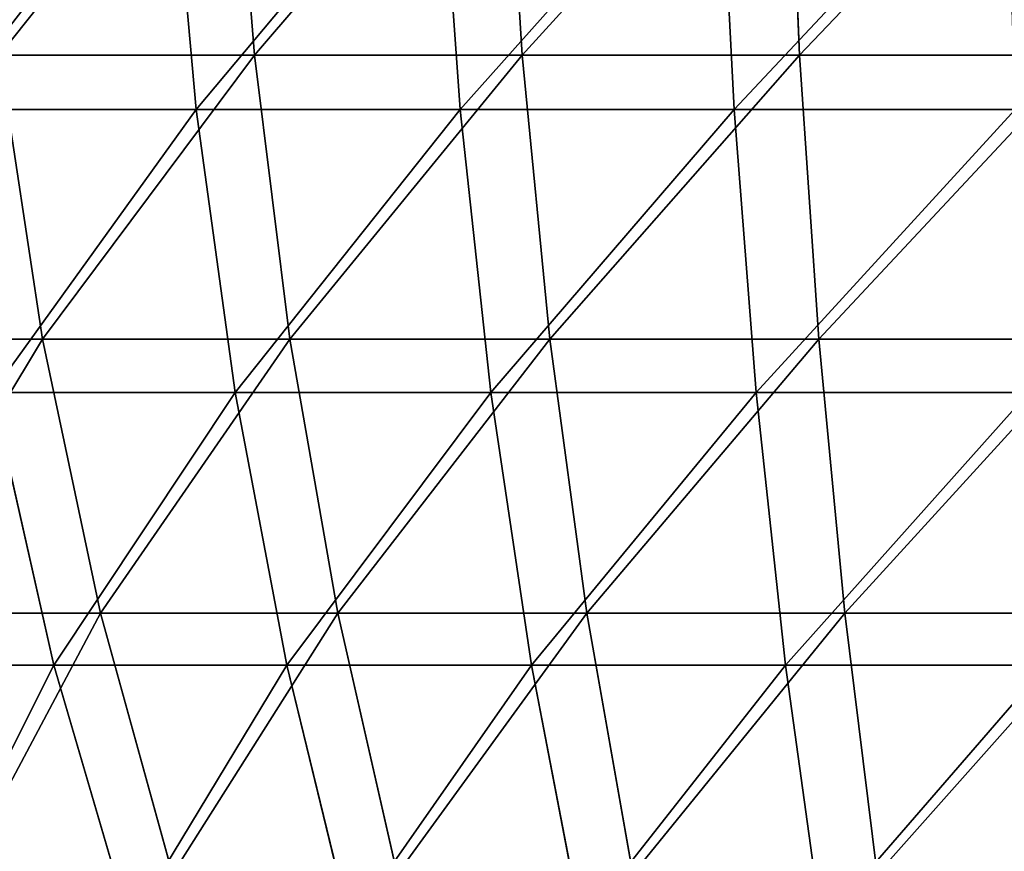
# Model space of a CAD drawing. Extents: x 0.04 to 8.7, y -7.15 to 0.
# Tile 31 of 256: x 2.94 to 3.93, y -5.68 to -4.84. Entities that reach past the tile are written whole.
import ezdxf

# ---------------------------------------------------------------- set-up
doc = ezdxf.new("R2010")
doc.units = 0
doc.header["$MEASUREMENT"] = 0
doc.layers.get('0').update_dxf_attribs({"linetype": 'CONTINUOUS'})

# ---------------------------------------------------------------- blocks, each defined once
blk = doc.blocks.new('ACE_M_STL')
at = {"color": 0}
for p, q in [((3.14998, -4.58609, 2.61517), (3.17328, -4.87996, 2.5654)), ((3.14998, -4.58609, 2.61517), (3.17328, -4.87996, 2.5654)), ((3.14998, -4.58609, -2.61517), (3.17328, -4.87996, -2.5654)), ((3.14998, -4.58609, -2.61517), (3.17328, -4.87996, -2.5654)), ((3.42536, -4.58609, 2.72717), (3.44342, -4.87996, 2.67527)), ((3.42536, -4.58609, 2.72717), (3.44342, -4.87996, 2.67527)), ((3.42536, -4.58609, -2.72717), (3.44342, -4.87996, -2.67527)), ((3.42536, -4.58609, -2.72717), (3.44342, -4.87996, -2.67527)), ((3.7108, -4.58609, 2.81026), (3.72342, -4.87996, 2.75677)), ((3.7108, -4.58609, 2.81026), (3.72342, -4.87996, 2.75677)), ((3.7108, -4.58609, -2.81026), (3.72342, -4.87996, -2.75677)), ((3.7108, -4.58609, -2.81026), (3.72342, -4.87996, -2.75677)), ((3.11474, -4.9347, 2.56722), (3.08837, -4.64135, 2.62098)), ((3.11474, -4.9347, 2.56722), (3.08837, -4.64135, 2.62098)), ((3.11474, -4.9347, -2.56722), (3.08837, -4.64135, -2.62098)), ((3.11474, -4.9347, -2.56722), (3.08837, -4.64135, -2.62098)), ((3.38092, -4.9347, 2.68144), (3.36012, -4.64135, 2.7376)), ((3.38092, -4.9347, 2.68144), (3.36012, -4.64135, 2.7376)), ((3.38092, -4.9347, -2.68144), (3.36012, -4.64135, -2.7376)), ((3.38092, -4.9347, -2.68144), (3.36012, -4.64135, -2.7376)), ((3.65729, -4.9347, 2.76816), (3.64228, -4.64135, 2.82612)), ((3.65729, -4.9347, 2.76816), (3.64228, -4.64135, 2.82612)), ((3.65729, -4.9347, -2.76816), (3.64228, -4.64135, -2.82612)), ((3.65729, -4.9347, -2.76816), (3.64228, -4.64135, -2.82612)), ((2.91586, -4.87996, 2.42835), (2.95951, -5.16665, 2.35567)), ((2.91586, -4.87996, 2.42835), (2.95951, -5.16665, 2.35567)), ((2.91586, -4.87996, 2.42835), (3.17328, -4.87996, 2.5654)), ((3.17328, -4.87996, -2.5654), (2.91586, -4.87996, -2.42835)), ((2.91586, -4.87996, -2.42835), (2.95951, -5.16665, -2.35567)), ((2.91586, -4.87996, -2.42835), (2.95951, -5.16665, -2.35567)), ((2.91586, -4.87996, 2.42835), (3.17328, -4.87996, 2.5654)), ((3.17328, -4.87996, -2.5654), (2.91586, -4.87996, -2.42835)), ((3.17328, -4.87996, 2.5654), (3.20922, -5.16665, 2.48862)), ((3.17328, -4.87996, 2.5654), (3.20922, -5.16665, 2.48862)), ((3.17328, -4.87996, 2.5654), (3.44342, -4.87996, 2.67527)), ((3.44342, -4.87996, -2.67527), (3.17328, -4.87996, -2.5654)), ((3.17328, -4.87996, -2.5654), (3.20922, -5.16665, -2.48862)), ((3.17328, -4.87996, -2.5654), (3.20922, -5.16665, -2.48862)), ((3.17328, -4.87996, 2.5654), (3.44342, -4.87996, 2.67527)), ((3.44342, -4.87996, -2.67527), (3.17328, -4.87996, -2.5654)), ((3.44342, -4.87996, 2.67527), (3.47127, -5.16665, 2.5952)), ((3.44342, -4.87996, 2.67527), (3.47127, -5.16665, 2.5952)), ((3.44342, -4.87996, 2.67527), (3.72342, -4.87996, 2.75677)), ((3.72342, -4.87996, -2.75677), (3.44342, -4.87996, -2.67527)), ((3.44342, -4.87996, -2.67527), (3.47127, -5.16665, -2.5952)), ((3.44342, -4.87996, -2.67527), (3.47127, -5.16665, -2.5952)), ((3.44342, -4.87996, 2.67527), (3.72342, -4.87996, 2.75677)), ((3.72342, -4.87996, -2.75677), (3.44342, -4.87996, -2.67527)), ((3.72342, -4.87996, 2.75677), (3.7429, -5.16665, 2.67426)), ((3.72342, -4.87996, 2.75677), (3.7429, -5.16665, 2.67426)), ((3.72342, -4.87996, 2.75677), (4.01033, -4.87996, 2.80906)), ((4.01033, -4.87996, -2.80906), (3.72342, -4.87996, -2.75677)), ((3.72342, -4.87996, -2.75677), (3.7429, -5.16665, -2.67426)), ((3.72342, -4.87996, -2.75677), (3.7429, -5.16665, -2.67426)), ((3.72342, -4.87996, 2.75677), (4.01033, -4.87996, 2.80906)), ((4.01033, -4.87996, -2.80906), (3.72342, -4.87996, -2.75677)), ((2.86148, -4.9347, 2.42665), (3.11474, -4.9347, 2.56722)), ((3.11474, -4.9347, -2.56722), (2.86148, -4.9347, -2.42665)), ((2.86148, -4.9347, 2.42665), (3.11474, -4.9347, 2.56722)), ((3.11474, -4.9347, -2.56722), (2.86148, -4.9347, -2.42665)), ((3.11474, -4.9347, 2.56722), (3.38092, -4.9347, 2.68144)), ((3.38092, -4.9347, -2.68144), (3.11474, -4.9347, -2.56722)), ((3.15405, -5.22048, 2.48706), (3.11474, -4.9347, 2.56722)), ((3.11474, -4.9347, 2.56722), (3.38092, -4.9347, 2.68144)), ((3.15405, -5.22048, 2.48706), (3.11474, -4.9347, 2.56722)), ((3.15405, -5.22048, -2.48706), (3.11474, -4.9347, -2.56722)), ((3.38092, -4.9347, -2.68144), (3.11474, -4.9347, -2.56722)), ((3.15405, -5.22048, -2.48706), (3.11474, -4.9347, -2.56722)), ((3.38092, -4.9347, 2.68144), (3.65729, -4.9347, 2.76816)), ((3.65729, -4.9347, -2.76816), (3.38092, -4.9347, -2.68144)), ((3.41192, -5.22048, 2.59772), (3.38092, -4.9347, 2.68144)), ((3.38092, -4.9347, 2.68144), (3.65729, -4.9347, 2.76816)), ((3.41192, -5.22048, 2.59772), (3.38092, -4.9347, 2.68144)), ((3.41192, -5.22048, -2.59772), (3.38092, -4.9347, -2.68144)), ((3.65729, -4.9347, -2.76816), (3.38092, -4.9347, -2.68144)), ((3.41192, -5.22048, -2.59772), (3.38092, -4.9347, -2.68144)), ((3.65729, -4.9347, 2.76816), (3.94102, -4.9347, 2.82646)), ((3.94102, -4.9347, -2.82646), (3.65729, -4.9347, -2.76816)), ((3.67967, -5.22048, 2.68173), (3.65729, -4.9347, 2.76816)), ((3.65729, -4.9347, 2.76816), (3.94102, -4.9347, 2.82646)), ((3.67967, -5.22048, 2.68173), (3.65729, -4.9347, 2.76816)), ((3.67967, -5.22048, -2.68173), (3.65729, -4.9347, -2.76816)), ((3.94102, -4.9347, -2.82646), (3.65729, -4.9347, -2.76816)), ((3.67967, -5.22048, -2.68173), (3.65729, -4.9347, -2.76816)), ((2.72479, -5.16665, 2.19774), (2.95951, -5.16665, 2.35567)), ((2.95951, -5.16665, -2.35567), (2.72479, -5.16665, -2.19774)), ((2.72479, -5.16665, 2.19774), (2.95951, -5.16665, 2.35567)), ((2.95951, -5.16665, -2.35567), (2.72479, -5.16665, -2.19774)), ((2.95951, -5.16665, 2.35567), (3.01804, -5.44314, 2.25818)), ((2.95951, -5.16665, 2.35567), (3.01804, -5.44314, 2.25818)), ((2.95951, -5.16665, 2.35567), (3.20922, -5.16665, 2.48862)), ((3.20922, -5.16665, -2.48862), (2.95951, -5.16665, -2.35567)), ((2.95951, -5.16665, -2.35567), (3.01804, -5.44314, -2.25818)), ((2.95951, -5.16665, -2.35567), (3.01804, -5.44314, -2.25818)), ((2.95951, -5.16665, 2.35567), (3.20922, -5.16665, 2.48862)), ((3.20922, -5.16665, -2.48862), (2.95951, -5.16665, -2.35567)), ((3.20922, -5.16665, 2.48862), (3.25742, -5.44314, 2.38563)), ((3.20922, -5.16665, 2.48862), (3.25742, -5.44314, 2.38563)), ((3.20922, -5.16665, 2.48862), (3.47127, -5.16665, 2.5952)), ((3.47127, -5.16665, -2.5952), (3.20922, -5.16665, -2.48862)), ((3.20922, -5.16665, -2.48862), (3.25742, -5.44314, -2.38563)), ((3.20922, -5.16665, -2.48862), (3.25742, -5.44314, -2.38563)), ((3.20922, -5.16665, 2.48862), (3.47127, -5.16665, 2.5952)), ((3.47127, -5.16665, -2.5952), (3.20922, -5.16665, -2.48862)), ((3.47127, -5.16665, 2.5952), (3.50863, -5.44314, 2.4878)), ((3.47127, -5.16665, 2.5952), (3.50863, -5.44314, 2.4878)), ((3.47127, -5.16665, 2.5952), (3.7429, -5.16665, 2.67426)), ((3.7429, -5.16665, -2.67426), (3.47127, -5.16665, -2.5952)), ((3.47127, -5.16665, -2.5952), (3.50863, -5.44314, -2.4878)), ((3.47127, -5.16665, -2.5952), (3.50863, -5.44314, -2.4878)), ((3.47127, -5.16665, 2.5952), (3.7429, -5.16665, 2.67426)), ((3.7429, -5.16665, -2.67426), (3.47127, -5.16665, -2.5952)), ((3.7429, -5.16665, 2.67426), (3.76901, -5.44314, 2.56359)), ((3.7429, -5.16665, 2.67426), (3.76901, -5.44314, 2.56359)), ((3.7429, -5.16665, 2.67426), (4.02121, -5.16665, 2.72498)), ((4.02121, -5.16665, -2.72498), (3.7429, -5.16665, -2.67426)), ((3.7429, -5.16665, -2.67426), (3.76901, -5.44314, -2.56359)), ((3.7429, -5.16665, -2.67426), (3.76901, -5.44314, -2.56359)), ((3.7429, -5.16665, 2.67426), (4.02121, -5.16665, 2.72498)), ((4.02121, -5.16665, -2.72498), (3.7429, -5.16665, -2.67426)), ((2.9087, -5.22048, 2.35088), (3.15405, -5.22048, 2.48706)), ((3.15405, -5.22048, -2.48706), (2.9087, -5.22048, -2.35088)), ((2.97099, -5.49575, 2.25094), (2.9087, -5.22048, 2.35088)), ((2.9087, -5.22048, 2.35088), (3.15405, -5.22048, 2.48706)), ((2.97099, -5.49575, 2.25094), (2.9087, -5.22048, 2.35088)), ((2.97099, -5.49575, -2.25094), (2.9087, -5.22048, -2.35088)), ((3.15405, -5.22048, -2.48706), (2.9087, -5.22048, -2.35088)), ((2.97099, -5.49575, -2.25094), (2.9087, -5.22048, -2.35088)), ((3.15405, -5.22048, 2.48706), (3.41192, -5.22048, 2.59772)), ((3.41192, -5.22048, -2.59772), (3.15405, -5.22048, -2.48706)), ((3.20591, -5.49575, 2.38134), (3.15405, -5.22048, 2.48706)), ((3.15405, -5.22048, 2.48706), (3.41192, -5.22048, 2.59772)), ((3.20591, -5.49575, 2.38134), (3.15405, -5.22048, 2.48706)), ((3.20591, -5.49575, -2.38134), (3.15405, -5.22048, -2.48706)), ((3.41192, -5.22048, -2.59772), (3.15405, -5.22048, -2.48706)), ((3.20591, -5.49575, -2.38134), (3.15405, -5.22048, -2.48706)), ((3.41192, -5.22048, 2.59772), (3.67967, -5.22048, 2.68173)), ((3.67967, -5.22048, -2.68173), (3.41192, -5.22048, -2.59772)), ((3.45282, -5.49575, 2.48729), (3.41192, -5.22048, 2.59772)), ((3.41192, -5.22048, 2.59772), (3.67967, -5.22048, 2.68173)), ((3.45282, -5.49575, 2.48729), (3.41192, -5.22048, 2.59772)), ((3.45282, -5.49575, -2.48729), (3.41192, -5.22048, -2.59772)), ((3.67967, -5.22048, -2.68173), (3.41192, -5.22048, -2.59772)), ((3.45282, -5.49575, -2.48729), (3.41192, -5.22048, -2.59772)), ((3.67967, -5.22048, 2.68173), (3.95454, -5.22048, 2.73821)), ((3.95454, -5.22048, -2.73821), (3.67967, -5.22048, -2.68173)), ((3.70918, -5.49575, 2.56773), (3.67967, -5.22048, 2.68173)), ((3.67967, -5.22048, 2.68173), (3.95454, -5.22048, 2.73821)), ((3.70918, -5.49575, 2.56773), (3.67967, -5.22048, 2.68173)), ((3.70918, -5.49575, -2.56773), (3.67967, -5.22048, -2.68173)), ((3.95454, -5.22048, -2.73821), (3.67967, -5.22048, -2.68173)), ((3.70918, -5.49575, -2.56773), (3.67967, -5.22048, -2.68173)), ((2.79304, -5.44314, 2.10679), (3.01804, -5.44314, 2.25818)), ((3.01804, -5.44314, -2.25818), (2.79304, -5.44314, -2.10679)), ((2.79304, -5.44314, 2.10679), (3.01804, -5.44314, 2.25818)), ((3.01804, -5.44314, -2.25818), (2.79304, -5.44314, -2.10679)), ((3.01804, -5.44314, 2.25818), (3.09086, -5.70653, 2.13691)), ((3.01804, -5.44314, 2.25818), (3.09086, -5.70653, 2.13691)), ((3.01804, -5.44314, 2.25818), (3.25742, -5.44314, 2.38563)), ((3.25742, -5.44314, -2.38563), (3.01804, -5.44314, -2.25818)), ((3.01804, -5.44314, -2.25818), (3.09086, -5.70653, -2.13691)), ((3.01804, -5.44314, -2.25818), (3.09086, -5.70653, -2.13691)), ((3.01804, -5.44314, 2.25818), (3.25742, -5.44314, 2.38563)), ((3.25742, -5.44314, -2.38563), (3.01804, -5.44314, -2.25818)), ((3.25742, -5.44314, 2.38563), (3.31738, -5.70653, 2.25752)), ((3.25742, -5.44314, 2.38563), (3.31738, -5.70653, 2.25752)), ((3.25742, -5.44314, 2.38563), (3.50863, -5.44314, 2.4878)), ((3.50863, -5.44314, -2.4878), (3.25742, -5.44314, -2.38563)), ((3.25742, -5.44314, -2.38563), (3.31738, -5.70653, -2.25752)), ((3.25742, -5.44314, -2.38563), (3.31738, -5.70653, -2.25752)), ((3.25742, -5.44314, 2.38563), (3.50863, -5.44314, 2.4878)), ((3.50863, -5.44314, -2.4878), (3.25742, -5.44314, -2.38563)), ((3.50863, -5.44314, 2.4878), (3.5551, -5.70653, 2.3542)), ((3.50863, -5.44314, 2.4878), (3.5551, -5.70653, 2.3542)), ((3.50863, -5.44314, 2.4878), (3.76901, -5.44314, 2.56359)), ((3.76901, -5.44314, -2.56359), (3.50863, -5.44314, -2.4878)), ((3.50863, -5.44314, -2.4878), (3.5551, -5.70653, -2.3542)), ((3.50863, -5.44314, -2.4878), (3.5551, -5.70653, -2.3542)), ((3.50863, -5.44314, 2.4878), (3.76901, -5.44314, 2.56359)), ((3.76901, -5.44314, -2.56359), (3.50863, -5.44314, -2.4878)), ((3.76901, -5.44314, 2.56359), (3.8015, -5.70653, 2.42592)), ((3.76901, -5.44314, 2.56359), (3.8015, -5.70653, 2.42592)), ((3.76901, -5.44314, 2.56359), (4.03581, -5.44314, 2.61221)), ((4.03581, -5.44314, -2.61221), (3.76901, -5.44314, -2.56359)), ((3.76901, -5.44314, -2.56359), (3.8015, -5.70653, -2.42592)), ((3.76901, -5.44314, -2.56359), (3.8015, -5.70653, -2.42592)), ((3.76901, -5.44314, 2.56359), (4.03581, -5.44314, 2.61221)), ((4.03581, -5.44314, -2.61221), (3.76901, -5.44314, -2.56359)), ((2.75047, -5.49575, 2.09745), (2.97099, -5.49575, 2.25094)), ((2.97099, -5.49575, -2.25094), (2.75047, -5.49575, -2.09745)), ((2.75047, -5.49575, 2.09745), (2.97099, -5.49575, 2.25094)), ((2.97099, -5.49575, -2.25094), (2.75047, -5.49575, -2.09745)), ((2.97099, -5.49575, 2.25094), (3.20591, -5.49575, 2.38134)), ((3.20591, -5.49575, -2.38134), (2.97099, -5.49575, -2.25094)), ((3.04771, -5.75768, 2.12787), (2.97099, -5.49575, 2.25094)), ((2.97099, -5.49575, 2.25094), (3.20591, -5.49575, 2.38134)), ((3.04771, -5.75768, 2.12787), (2.97099, -5.49575, 2.25094)), ((3.04771, -5.75768, -2.12787), (2.97099, -5.49575, -2.25094)), ((3.20591, -5.49575, -2.38134), (2.97099, -5.49575, -2.25094)), ((3.04771, -5.75768, -2.12787), (2.97099, -5.49575, -2.25094)), ((3.20591, -5.49575, 2.38134), (3.45282, -5.49575, 2.48729)), ((3.45282, -5.49575, -2.48729), (3.20591, -5.49575, -2.38134)), ((3.26978, -5.75768, 2.25113), (3.20591, -5.49575, 2.38134)), ((3.20591, -5.49575, 2.38134), (3.45282, -5.49575, 2.48729)), ((3.26978, -5.75768, 2.25113), (3.20591, -5.49575, 2.38134)), ((3.26978, -5.75768, -2.25113), (3.20591, -5.49575, -2.38134)), ((3.45282, -5.49575, -2.48729), (3.20591, -5.49575, -2.38134)), ((3.26978, -5.75768, -2.25113), (3.20591, -5.49575, -2.38134)), ((3.45282, -5.49575, 2.48729), (3.70918, -5.49575, 2.56773)), ((3.70918, -5.49575, -2.56773), (3.45282, -5.49575, -2.48729)), ((3.50319, -5.75768, 2.35129), (3.45282, -5.49575, 2.48729)), ((3.45282, -5.49575, 2.48729), (3.70918, -5.49575, 2.56773)), ((3.50319, -5.75768, 2.35129), (3.45282, -5.49575, 2.48729)), ((3.50319, -5.75768, -2.35129), (3.45282, -5.49575, -2.48729)), ((3.70918, -5.49575, -2.56773), (3.45282, -5.49575, -2.48729)), ((3.50319, -5.75768, -2.35129), (3.45282, -5.49575, -2.48729)), ((3.70918, -5.49575, 2.56773), (3.97237, -5.49575, 2.62181)), ((3.97237, -5.49575, -2.62181), (3.70918, -5.49575, -2.56773)), ((3.74554, -5.75768, 2.42733), (3.70918, -5.49575, 2.56773)), ((3.70918, -5.49575, 2.56773), (3.97237, -5.49575, 2.62181)), ((3.74554, -5.75768, 2.42733), (3.70918, -5.49575, 2.56773)), ((3.74554, -5.75768, -2.42733), (3.70918, -5.49575, -2.56773)), ((3.97237, -5.49575, -2.62181), (3.70918, -5.49575, -2.56773)), ((3.74554, -5.75768, -2.42733), (3.70918, -5.49575, -2.56773))]:
    blk.add_line(p, q, dxfattribs=at)
mesh = blk.add_polyface(dxfattribs=at)
corners = [(3.14998, -4.58609, 2.61517), (2.91586, -4.87996, 2.42835), (2.88758, -4.58609, 2.47546), (3.17328, -4.87996, 2.5654)]
mesh.append_faces([[corners[k] for k in face] for face in [(0, 1, 2), (1, 0, 3)]], dxfattribs={"vtx0": -1, "color": 0})
mesh = blk.add_polyface(dxfattribs=at)
corners = [(2.91586, -4.87996, -2.42835), (3.14998, -4.58609, -2.61517), (2.88758, -4.58609, -2.47546), (3.17328, -4.87996, -2.5654)]
mesh.append_faces([[corners[k] for k in face] for face in [(0, 1, 2), (1, 0, 3)]], dxfattribs={"vtx0": -1, "color": 0})
mesh = blk.add_polyface(dxfattribs=at)
corners = [(3.42536, -4.58609, 2.72717), (3.17328, -4.87996, 2.5654), (3.14998, -4.58609, 2.61517), (3.44342, -4.87996, 2.67527)]
mesh.append_faces([[corners[k] for k in face] for face in [(0, 1, 2), (1, 0, 3)]], dxfattribs={"vtx0": -1, "color": 0})
mesh = blk.add_polyface(dxfattribs=at)
corners = [(3.17328, -4.87996, -2.5654), (3.42536, -4.58609, -2.72717), (3.14998, -4.58609, -2.61517), (3.44342, -4.87996, -2.67527)]
mesh.append_faces([[corners[k] for k in face] for face in [(0, 1, 2), (1, 0, 3)]], dxfattribs={"vtx0": -1, "color": 0})
mesh = blk.add_polyface(dxfattribs=at)
corners = [(3.7108, -4.58609, 2.81026), (3.44342, -4.87996, 2.67527), (3.42536, -4.58609, 2.72717), (3.72342, -4.87996, 2.75677)]
mesh.append_faces([[corners[k] for k in face] for face in [(0, 1, 2), (1, 0, 3)]], dxfattribs={"vtx0": -1, "color": 0})
mesh = blk.add_polyface(dxfattribs=at)
corners = [(3.44342, -4.87996, -2.67527), (3.7108, -4.58609, -2.81026), (3.42536, -4.58609, -2.72717), (3.72342, -4.87996, -2.75677)]
mesh.append_faces([[corners[k] for k in face] for face in [(0, 1, 2), (1, 0, 3)]], dxfattribs={"vtx0": -1, "color": 0})
mesh = blk.add_polyface(dxfattribs=at)
corners = [(4.00327, -4.58609, 2.86355), (3.72342, -4.87996, 2.75677), (3.7108, -4.58609, 2.81026), (4.01033, -4.87996, 2.80906)]
mesh.append_faces([[corners[k] for k in face] for face in [(0, 1, 2), (1, 0, 3)]], dxfattribs={"vtx0": -1, "color": 0})
mesh = blk.add_polyface(dxfattribs=at)
corners = [(3.72342, -4.87996, -2.75677), (4.00327, -4.58609, -2.86355), (3.7108, -4.58609, -2.81026), (4.01033, -4.87996, -2.80906)]
mesh.append_faces([[corners[k] for k in face] for face in [(0, 1, 2), (1, 0, 3)]], dxfattribs={"vtx0": -1, "color": 0})
mesh = blk.add_polyface(dxfattribs=at)
corners = [(2.86148, -4.9347, 2.42665), (3.08837, -4.64135, 2.62098), (2.8298, -4.64135, 2.47746), (3.11474, -4.9347, 2.56722)]
mesh.append_faces([[corners[k] for k in face] for face in [(0, 1, 2), (1, 0, 3)]], dxfattribs={"vtx0": -1, "color": 0})
mesh = blk.add_polyface(dxfattribs=at)
corners = [(3.08837, -4.64135, -2.62098), (2.86148, -4.9347, -2.42665), (2.8298, -4.64135, -2.47746), (3.11474, -4.9347, -2.56722)]
mesh.append_faces([[corners[k] for k in face] for face in [(0, 1, 2), (1, 0, 3)]], dxfattribs={"vtx0": -1, "color": 0})
mesh = blk.add_polyface(dxfattribs=at)
corners = [(3.11474, -4.9347, 2.56722), (3.36012, -4.64135, 2.7376), (3.08837, -4.64135, 2.62098), (3.38092, -4.9347, 2.68144)]
mesh.append_faces([[corners[k] for k in face] for face in [(0, 1, 2), (1, 0, 3)]], dxfattribs={"vtx0": -1, "color": 0})
mesh = blk.add_polyface(dxfattribs=at)
corners = [(3.36012, -4.64135, -2.7376), (3.11474, -4.9347, -2.56722), (3.08837, -4.64135, -2.62098), (3.38092, -4.9347, -2.68144)]
mesh.append_faces([[corners[k] for k in face] for face in [(0, 1, 2), (1, 0, 3)]], dxfattribs={"vtx0": -1, "color": 0})
mesh = blk.add_polyface(dxfattribs=at)
corners = [(3.38092, -4.9347, 2.68144), (3.64228, -4.64135, 2.82612), (3.36012, -4.64135, 2.7376), (3.65729, -4.9347, 2.76816)]
mesh.append_faces([[corners[k] for k in face] for face in [(0, 1, 2), (1, 0, 3)]], dxfattribs={"vtx0": -1, "color": 0})
mesh = blk.add_polyface(dxfattribs=at)
corners = [(3.64228, -4.64135, -2.82612), (3.38092, -4.9347, -2.68144), (3.36012, -4.64135, -2.7376), (3.65729, -4.9347, -2.76816)]
mesh.append_faces([[corners[k] for k in face] for face in [(0, 1, 2), (1, 0, 3)]], dxfattribs={"vtx0": -1, "color": 0})
mesh = blk.add_polyface(dxfattribs=at)
corners = [(3.65729, -4.9347, 2.76816), (3.93195, -4.64135, 2.88565), (3.64228, -4.64135, 2.82612), (3.94102, -4.9347, 2.82646)]
mesh.append_faces([[corners[k] for k in face] for face in [(0, 1, 2), (1, 0, 3)]], dxfattribs={"vtx0": -1, "color": 0})
mesh = blk.add_polyface(dxfattribs=at)
corners = [(3.93195, -4.64135, -2.88565), (3.65729, -4.9347, -2.76816), (3.64228, -4.64135, -2.82612), (3.94102, -4.9347, -2.82646)]
mesh.append_faces([[corners[k] for k in face] for face in [(0, 1, 2), (1, 0, 3)]], dxfattribs={"vtx0": -1, "color": 0})
mesh = blk.add_polyface(dxfattribs=at)
corners = [(2.91586, -4.87996, 2.42835), (2.72479, -5.16665, 2.19774), (2.67391, -4.87996, 2.26555), (2.95951, -5.16665, 2.35567)]
mesh.append_faces([[corners[k] for k in face] for face in [(0, 1, 2), (1, 0, 3)]], dxfattribs={"vtx0": -1, "color": 0})
mesh = blk.add_polyface(dxfattribs=at)
corners = [(2.72479, -5.16665, -2.19774), (2.91586, -4.87996, -2.42835), (2.67391, -4.87996, -2.26555), (2.95951, -5.16665, -2.35567)]
mesh.append_faces([[corners[k] for k in face] for face in [(0, 1, 2), (1, 0, 3)]], dxfattribs={"vtx0": -1, "color": 0})
mesh = blk.add_polyface(dxfattribs=at)
corners = [(3.17328, -4.87996, 2.5654), (2.95951, -5.16665, 2.35567), (2.91586, -4.87996, 2.42835), (3.20922, -5.16665, 2.48862)]
mesh.append_faces([[corners[k] for k in face] for face in [(0, 1, 2), (1, 0, 3)]], dxfattribs={"vtx0": -1, "color": 0})
mesh = blk.add_polyface(dxfattribs=at)
corners = [(2.95951, -5.16665, -2.35567), (3.17328, -4.87996, -2.5654), (2.91586, -4.87996, -2.42835), (3.20922, -5.16665, -2.48862)]
mesh.append_faces([[corners[k] for k in face] for face in [(0, 1, 2), (1, 0, 3)]], dxfattribs={"vtx0": -1, "color": 0})
mesh = blk.add_polyface(dxfattribs=at)
corners = [(3.44342, -4.87996, 2.67527), (3.20922, -5.16665, 2.48862), (3.17328, -4.87996, 2.5654), (3.47127, -5.16665, 2.5952)]
mesh.append_faces([[corners[k] for k in face] for face in [(0, 1, 2), (1, 0, 3)]], dxfattribs={"vtx0": -1, "color": 0})
mesh = blk.add_polyface(dxfattribs=at)
corners = [(3.20922, -5.16665, -2.48862), (3.44342, -4.87996, -2.67527), (3.17328, -4.87996, -2.5654), (3.47127, -5.16665, -2.5952)]
mesh.append_faces([[corners[k] for k in face] for face in [(0, 1, 2), (1, 0, 3)]], dxfattribs={"vtx0": -1, "color": 0})
mesh = blk.add_polyface(dxfattribs=at)
corners = [(3.72342, -4.87996, 2.75677), (3.47127, -5.16665, 2.5952), (3.44342, -4.87996, 2.67527), (3.7429, -5.16665, 2.67426)]
mesh.append_faces([[corners[k] for k in face] for face in [(0, 1, 2), (1, 0, 3)]], dxfattribs={"vtx0": -1, "color": 0})
mesh = blk.add_polyface(dxfattribs=at)
corners = [(3.47127, -5.16665, -2.5952), (3.72342, -4.87996, -2.75677), (3.44342, -4.87996, -2.67527), (3.7429, -5.16665, -2.67426)]
mesh.append_faces([[corners[k] for k in face] for face in [(0, 1, 2), (1, 0, 3)]], dxfattribs={"vtx0": -1, "color": 0})
mesh = blk.add_polyface(dxfattribs=at)
corners = [(4.01033, -4.87996, 2.80906), (3.7429, -5.16665, 2.67426), (3.72342, -4.87996, 2.75677), (4.02121, -5.16665, 2.72498)]
mesh.append_faces([[corners[k] for k in face] for face in [(0, 1, 2), (1, 0, 3)]], dxfattribs={"vtx0": -1, "color": 0})
mesh = blk.add_polyface(dxfattribs=at)
corners = [(3.7429, -5.16665, -2.67426), (4.01033, -4.87996, -2.80906), (3.72342, -4.87996, -2.75677), (4.02121, -5.16665, -2.72498)]
mesh.append_faces([[corners[k] for k in face] for face in [(0, 1, 2), (1, 0, 3)]], dxfattribs={"vtx0": -1, "color": 0})
mesh = blk.add_polyface(dxfattribs=at)
corners = [(2.9087, -5.22048, 2.35088), (3.11474, -4.9347, 2.56722), (2.86148, -4.9347, 2.42665), (3.15405, -5.22048, 2.48706)]
mesh.append_faces([[corners[k] for k in face] for face in [(0, 1, 2), (1, 0, 3)]], dxfattribs={"vtx0": -1, "color": 0})
mesh = blk.add_polyface(dxfattribs=at)
corners = [(3.11474, -4.9347, -2.56722), (2.9087, -5.22048, -2.35088), (2.86148, -4.9347, -2.42665), (3.15405, -5.22048, -2.48706)]
mesh.append_faces([[corners[k] for k in face] for face in [(0, 1, 2), (1, 0, 3)]], dxfattribs={"vtx0": -1, "color": 0})
mesh = blk.add_polyface(dxfattribs=at)
corners = [(3.15405, -5.22048, 2.48706), (3.38092, -4.9347, 2.68144), (3.11474, -4.9347, 2.56722), (3.41192, -5.22048, 2.59772)]
mesh.append_faces([[corners[k] for k in face] for face in [(0, 1, 2), (1, 0, 3)]], dxfattribs={"vtx0": -1, "color": 0})
mesh = blk.add_polyface(dxfattribs=at)
corners = [(3.38092, -4.9347, -2.68144), (3.15405, -5.22048, -2.48706), (3.11474, -4.9347, -2.56722), (3.41192, -5.22048, -2.59772)]
mesh.append_faces([[corners[k] for k in face] for face in [(0, 1, 2), (1, 0, 3)]], dxfattribs={"vtx0": -1, "color": 0})
mesh = blk.add_polyface(dxfattribs=at)
corners = [(3.41192, -5.22048, 2.59772), (3.65729, -4.9347, 2.76816), (3.38092, -4.9347, 2.68144), (3.67967, -5.22048, 2.68173)]
mesh.append_faces([[corners[k] for k in face] for face in [(0, 1, 2), (1, 0, 3)]], dxfattribs={"vtx0": -1, "color": 0})
mesh = blk.add_polyface(dxfattribs=at)
corners = [(3.65729, -4.9347, -2.76816), (3.41192, -5.22048, -2.59772), (3.38092, -4.9347, -2.68144), (3.67967, -5.22048, -2.68173)]
mesh.append_faces([[corners[k] for k in face] for face in [(0, 1, 2), (1, 0, 3)]], dxfattribs={"vtx0": -1, "color": 0})
mesh = blk.add_polyface(dxfattribs=at)
corners = [(3.67967, -5.22048, 2.68173), (3.94102, -4.9347, 2.82646), (3.65729, -4.9347, 2.76816), (3.95454, -5.22048, 2.73821)]
mesh.append_faces([[corners[k] for k in face] for face in [(0, 1, 2), (1, 0, 3)]], dxfattribs={"vtx0": -1, "color": 0})
mesh = blk.add_polyface(dxfattribs=at)
corners = [(3.94102, -4.9347, -2.82646), (3.67967, -5.22048, -2.68173), (3.65729, -4.9347, -2.76816), (3.95454, -5.22048, -2.73821)]
mesh.append_faces([[corners[k] for k in face] for face in [(0, 1, 2), (1, 0, 3)]], dxfattribs={"vtx0": -1, "color": 0})
mesh = blk.add_polyface(dxfattribs=at)
corners = [(2.95951, -5.16665, 2.35567), (2.79304, -5.44314, 2.10679), (2.72479, -5.16665, 2.19774), (3.01804, -5.44314, 2.25818)]
mesh.append_faces([[corners[k] for k in face] for face in [(0, 1, 2), (1, 0, 3)]], dxfattribs={"vtx0": -1, "color": 0})
mesh = blk.add_polyface(dxfattribs=at)
corners = [(2.79304, -5.44314, -2.10679), (2.95951, -5.16665, -2.35567), (2.72479, -5.16665, -2.19774), (3.01804, -5.44314, -2.25818)]
mesh.append_faces([[corners[k] for k in face] for face in [(0, 1, 2), (1, 0, 3)]], dxfattribs={"vtx0": -1, "color": 0})
mesh = blk.add_polyface(dxfattribs=at)
corners = [(3.20922, -5.16665, 2.48862), (3.01804, -5.44314, 2.25818), (2.95951, -5.16665, 2.35567), (3.25742, -5.44314, 2.38563)]
mesh.append_faces([[corners[k] for k in face] for face in [(0, 1, 2), (1, 0, 3)]], dxfattribs={"vtx0": -1, "color": 0})
mesh = blk.add_polyface(dxfattribs=at)
corners = [(3.01804, -5.44314, -2.25818), (3.20922, -5.16665, -2.48862), (2.95951, -5.16665, -2.35567), (3.25742, -5.44314, -2.38563)]
mesh.append_faces([[corners[k] for k in face] for face in [(0, 1, 2), (1, 0, 3)]], dxfattribs={"vtx0": -1, "color": 0})
mesh = blk.add_polyface(dxfattribs=at)
corners = [(3.47127, -5.16665, 2.5952), (3.25742, -5.44314, 2.38563), (3.20922, -5.16665, 2.48862), (3.50863, -5.44314, 2.4878)]
mesh.append_faces([[corners[k] for k in face] for face in [(0, 1, 2), (1, 0, 3)]], dxfattribs={"vtx0": -1, "color": 0})
mesh = blk.add_polyface(dxfattribs=at)
corners = [(3.25742, -5.44314, -2.38563), (3.47127, -5.16665, -2.5952), (3.20922, -5.16665, -2.48862), (3.50863, -5.44314, -2.4878)]
mesh.append_faces([[corners[k] for k in face] for face in [(0, 1, 2), (1, 0, 3)]], dxfattribs={"vtx0": -1, "color": 0})
mesh = blk.add_polyface(dxfattribs=at)
corners = [(3.7429, -5.16665, 2.67426), (3.50863, -5.44314, 2.4878), (3.47127, -5.16665, 2.5952), (3.76901, -5.44314, 2.56359)]
mesh.append_faces([[corners[k] for k in face] for face in [(0, 1, 2), (1, 0, 3)]], dxfattribs={"vtx0": -1, "color": 0})
mesh = blk.add_polyface(dxfattribs=at)
corners = [(3.50863, -5.44314, -2.4878), (3.7429, -5.16665, -2.67426), (3.47127, -5.16665, -2.5952), (3.76901, -5.44314, -2.56359)]
mesh.append_faces([[corners[k] for k in face] for face in [(0, 1, 2), (1, 0, 3)]], dxfattribs={"vtx0": -1, "color": 0})
mesh = blk.add_polyface(dxfattribs=at)
corners = [(4.02121, -5.16665, 2.72498), (3.76901, -5.44314, 2.56359), (3.7429, -5.16665, 2.67426), (4.03581, -5.44314, 2.61221)]
mesh.append_faces([[corners[k] for k in face] for face in [(0, 1, 2), (1, 0, 3)]], dxfattribs={"vtx0": -1, "color": 0})
mesh = blk.add_polyface(dxfattribs=at)
corners = [(3.76901, -5.44314, -2.56359), (4.02121, -5.16665, -2.72498), (3.7429, -5.16665, -2.67426), (4.03581, -5.44314, -2.61221)]
mesh.append_faces([[corners[k] for k in face] for face in [(0, 1, 2), (1, 0, 3)]], dxfattribs={"vtx0": -1, "color": 0})
mesh = blk.add_polyface(dxfattribs=at)
corners = [(2.75047, -5.49575, 2.09745), (2.9087, -5.22048, 2.35088), (2.67838, -5.22048, 2.19058), (2.97099, -5.49575, 2.25094)]
mesh.append_faces([[corners[k] for k in face] for face in [(0, 1, 2), (1, 0, 3)]], dxfattribs={"vtx0": -1, "color": 0})
mesh = blk.add_polyface(dxfattribs=at)
corners = [(2.9087, -5.22048, -2.35088), (2.75047, -5.49575, -2.09745), (2.67838, -5.22048, -2.19058), (2.97099, -5.49575, -2.25094)]
mesh.append_faces([[corners[k] for k in face] for face in [(0, 1, 2), (1, 0, 3)]], dxfattribs={"vtx0": -1, "color": 0})
mesh = blk.add_polyface(dxfattribs=at)
corners = [(2.97099, -5.49575, 2.25094), (3.15405, -5.22048, 2.48706), (2.9087, -5.22048, 2.35088), (3.20591, -5.49575, 2.38134)]
mesh.append_faces([[corners[k] for k in face] for face in [(0, 1, 2), (1, 0, 3)]], dxfattribs={"vtx0": -1, "color": 0})
mesh = blk.add_polyface(dxfattribs=at)
corners = [(3.15405, -5.22048, -2.48706), (2.97099, -5.49575, -2.25094), (2.9087, -5.22048, -2.35088), (3.20591, -5.49575, -2.38134)]
mesh.append_faces([[corners[k] for k in face] for face in [(0, 1, 2), (1, 0, 3)]], dxfattribs={"vtx0": -1, "color": 0})
mesh = blk.add_polyface(dxfattribs=at)
corners = [(3.20591, -5.49575, 2.38134), (3.41192, -5.22048, 2.59772), (3.15405, -5.22048, 2.48706), (3.45282, -5.49575, 2.48729)]
mesh.append_faces([[corners[k] for k in face] for face in [(0, 1, 2), (1, 0, 3)]], dxfattribs={"vtx0": -1, "color": 0})
mesh = blk.add_polyface(dxfattribs=at)
corners = [(3.41192, -5.22048, -2.59772), (3.20591, -5.49575, -2.38134), (3.15405, -5.22048, -2.48706), (3.45282, -5.49575, -2.48729)]
mesh.append_faces([[corners[k] for k in face] for face in [(0, 1, 2), (1, 0, 3)]], dxfattribs={"vtx0": -1, "color": 0})
mesh = blk.add_polyface(dxfattribs=at)
corners = [(3.45282, -5.49575, 2.48729), (3.67967, -5.22048, 2.68173), (3.41192, -5.22048, 2.59772), (3.70918, -5.49575, 2.56773)]
mesh.append_faces([[corners[k] for k in face] for face in [(0, 1, 2), (1, 0, 3)]], dxfattribs={"vtx0": -1, "color": 0})
mesh = blk.add_polyface(dxfattribs=at)
corners = [(3.67967, -5.22048, -2.68173), (3.45282, -5.49575, -2.48729), (3.41192, -5.22048, -2.59772), (3.70918, -5.49575, -2.56773)]
mesh.append_faces([[corners[k] for k in face] for face in [(0, 1, 2), (1, 0, 3)]], dxfattribs={"vtx0": -1, "color": 0})
mesh = blk.add_polyface(dxfattribs=at)
corners = [(3.70918, -5.49575, 2.56773), (3.95454, -5.22048, 2.73821), (3.67967, -5.22048, 2.68173), (3.97237, -5.49575, 2.62181)]
mesh.append_faces([[corners[k] for k in face] for face in [(0, 1, 2), (1, 0, 3)]], dxfattribs={"vtx0": -1, "color": 0})
mesh = blk.add_polyface(dxfattribs=at)
corners = [(3.95454, -5.22048, -2.73821), (3.70918, -5.49575, -2.56773), (3.67967, -5.22048, -2.68173), (3.97237, -5.49575, -2.62181)]
mesh.append_faces([[corners[k] for k in face] for face in [(0, 1, 2), (1, 0, 3)]], dxfattribs={"vtx0": -1, "color": 0})
mesh = blk.add_polyface(dxfattribs=at)
corners = [(3.01804, -5.44314, 2.25818), (2.87794, -5.70653, 1.99365), (2.79304, -5.44314, 2.10679), (3.09086, -5.70653, 2.13691)]
mesh.append_faces([[corners[k] for k in face] for face in [(0, 1, 2), (1, 0, 3)]], dxfattribs={"vtx0": -1, "color": 0})
mesh = blk.add_polyface(dxfattribs=at)
corners = [(2.87794, -5.70653, -1.99365), (3.01804, -5.44314, -2.25818), (2.79304, -5.44314, -2.10679), (3.09086, -5.70653, -2.13691)]
mesh.append_faces([[corners[k] for k in face] for face in [(0, 1, 2), (1, 0, 3)]], dxfattribs={"vtx0": -1, "color": 0})
mesh = blk.add_polyface(dxfattribs=at)
corners = [(3.25742, -5.44314, 2.38563), (3.09086, -5.70653, 2.13691), (3.01804, -5.44314, 2.25818), (3.31738, -5.70653, 2.25752)]
mesh.append_faces([[corners[k] for k in face] for face in [(0, 1, 2), (1, 0, 3)]], dxfattribs={"vtx0": -1, "color": 0})
mesh = blk.add_polyface(dxfattribs=at)
corners = [(3.09086, -5.70653, -2.13691), (3.25742, -5.44314, -2.38563), (3.01804, -5.44314, -2.25818), (3.31738, -5.70653, -2.25752)]
mesh.append_faces([[corners[k] for k in face] for face in [(0, 1, 2), (1, 0, 3)]], dxfattribs={"vtx0": -1, "color": 0})
mesh = blk.add_polyface(dxfattribs=at)
corners = [(3.50863, -5.44314, 2.4878), (3.31738, -5.70653, 2.25752), (3.25742, -5.44314, 2.38563), (3.5551, -5.70653, 2.3542)]
mesh.append_faces([[corners[k] for k in face] for face in [(0, 1, 2), (1, 0, 3)]], dxfattribs={"vtx0": -1, "color": 0})
mesh = blk.add_polyface(dxfattribs=at)
corners = [(3.31738, -5.70653, -2.25752), (3.50863, -5.44314, -2.4878), (3.25742, -5.44314, -2.38563), (3.5551, -5.70653, -2.3542)]
mesh.append_faces([[corners[k] for k in face] for face in [(0, 1, 2), (1, 0, 3)]], dxfattribs={"vtx0": -1, "color": 0})
mesh = blk.add_polyface(dxfattribs=at)
corners = [(3.76901, -5.44314, 2.56359), (3.5551, -5.70653, 2.3542), (3.50863, -5.44314, 2.4878), (3.8015, -5.70653, 2.42592)]
mesh.append_faces([[corners[k] for k in face] for face in [(0, 1, 2), (1, 0, 3)]], dxfattribs={"vtx0": -1, "color": 0})
mesh = blk.add_polyface(dxfattribs=at)
corners = [(3.5551, -5.70653, -2.3542), (3.76901, -5.44314, -2.56359), (3.50863, -5.44314, -2.4878), (3.8015, -5.70653, -2.42592)]
mesh.append_faces([[corners[k] for k in face] for face in [(0, 1, 2), (1, 0, 3)]], dxfattribs={"vtx0": -1, "color": 0})
mesh = blk.add_polyface(dxfattribs=at)
corners = [(4.03581, -5.44314, 2.61221), (3.8015, -5.70653, 2.42592), (3.76901, -5.44314, 2.56359), (4.05397, -5.70653, 2.47193)]
mesh.append_faces([[corners[k] for k in face] for face in [(0, 1, 2), (1, 0, 3)]], dxfattribs={"vtx0": -1, "color": 0})
mesh = blk.add_polyface(dxfattribs=at)
corners = [(3.8015, -5.70653, -2.42592), (4.03581, -5.44314, -2.61221), (3.76901, -5.44314, -2.56359), (4.05397, -5.70653, -2.47193)]
mesh.append_faces([[corners[k] for k in face] for face in [(0, 1, 2), (1, 0, 3)]], dxfattribs={"vtx0": -1, "color": 0})
mesh = blk.add_polyface(dxfattribs=at)
corners = [(2.83924, -5.75768, 1.98277), (2.97099, -5.49575, 2.25094), (2.75047, -5.49575, 2.09745), (3.04771, -5.75768, 2.12787)]
mesh.append_faces([[corners[k] for k in face] for face in [(0, 1, 2), (1, 0, 3)]], dxfattribs={"vtx0": -1, "color": 0})
mesh = blk.add_polyface(dxfattribs=at)
corners = [(2.97099, -5.49575, -2.25094), (2.83924, -5.75768, -1.98277), (2.75047, -5.49575, -2.09745), (3.04771, -5.75768, -2.12787)]
mesh.append_faces([[corners[k] for k in face] for face in [(0, 1, 2), (1, 0, 3)]], dxfattribs={"vtx0": -1, "color": 0})
mesh = blk.add_polyface(dxfattribs=at)
corners = [(3.04771, -5.75768, 2.12787), (3.20591, -5.49575, 2.38134), (2.97099, -5.49575, 2.25094), (3.26978, -5.75768, 2.25113)]
mesh.append_faces([[corners[k] for k in face] for face in [(0, 1, 2), (1, 0, 3)]], dxfattribs={"vtx0": -1, "color": 0})
mesh = blk.add_polyface(dxfattribs=at)
corners = [(3.20591, -5.49575, -2.38134), (3.04771, -5.75768, -2.12787), (2.97099, -5.49575, -2.25094), (3.26978, -5.75768, -2.25113)]
mesh.append_faces([[corners[k] for k in face] for face in [(0, 1, 2), (1, 0, 3)]], dxfattribs={"vtx0": -1, "color": 0})
mesh = blk.add_polyface(dxfattribs=at)
corners = [(3.26978, -5.75768, 2.25113), (3.45282, -5.49575, 2.48729), (3.20591, -5.49575, 2.38134), (3.50319, -5.75768, 2.35129)]
mesh.append_faces([[corners[k] for k in face] for face in [(0, 1, 2), (1, 0, 3)]], dxfattribs={"vtx0": -1, "color": 0})
mesh = blk.add_polyface(dxfattribs=at)
corners = [(3.45282, -5.49575, -2.48729), (3.26978, -5.75768, -2.25113), (3.20591, -5.49575, -2.38134), (3.50319, -5.75768, -2.35129)]
mesh.append_faces([[corners[k] for k in face] for face in [(0, 1, 2), (1, 0, 3)]], dxfattribs={"vtx0": -1, "color": 0})
mesh = blk.add_polyface(dxfattribs=at)
corners = [(3.50319, -5.75768, 2.35129), (3.70918, -5.49575, 2.56773), (3.45282, -5.49575, 2.48729), (3.74554, -5.75768, 2.42733)]
mesh.append_faces([[corners[k] for k in face] for face in [(0, 1, 2), (1, 0, 3)]], dxfattribs={"vtx0": -1, "color": 0})
mesh = blk.add_polyface(dxfattribs=at)
corners = [(3.70918, -5.49575, -2.56773), (3.50319, -5.75768, -2.35129), (3.45282, -5.49575, -2.48729), (3.74554, -5.75768, -2.42733)]
mesh.append_faces([[corners[k] for k in face] for face in [(0, 1, 2), (1, 0, 3)]], dxfattribs={"vtx0": -1, "color": 0})
mesh = blk.add_polyface(dxfattribs=at)
corners = [(3.74554, -5.75768, 2.42733), (3.97237, -5.49575, 2.62181), (3.70918, -5.49575, 2.56773), (3.99433, -5.75768, 2.47846)]
mesh.append_faces([[corners[k] for k in face] for face in [(0, 1, 2), (1, 0, 3)]], dxfattribs={"vtx0": -1, "color": 0})
mesh = blk.add_polyface(dxfattribs=at)
corners = [(3.97237, -5.49575, -2.62181), (3.74554, -5.75768, -2.42733), (3.70918, -5.49575, -2.56773), (3.99433, -5.75768, -2.47846)]
mesh.append_faces([[corners[k] for k in face] for face in [(0, 1, 2), (1, 0, 3)]], dxfattribs={"vtx0": -1, "color": 0})

msp = doc.modelspace()

# ---------------------------------------------------------------- block references
at = {"color": 0}
msp.add_blockref('ACE_M_STL', (0, 0), dxfattribs=at)

doc.saveas('drawing.dxf')
